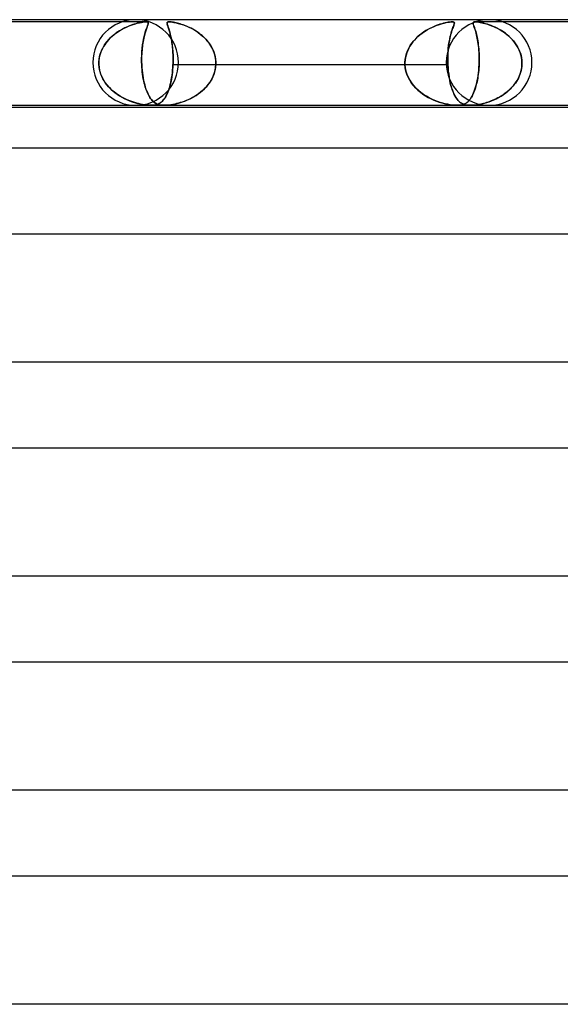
# Model space of a CAD drawing. Header units: millimetres. Extents: x -273 to 273, y -2 to 200.
# Tile 48 of 61: x 94 to 119, y 154 to 200. Entities that reach past the tile are written whole.
import ezdxf

# ---------------------------------------------------------------- set-up
doc = ezdxf.new("R2010")
doc.units = ezdxf.units.MM
doc.layers.add('HIDDEN', color=7, linetype='Continuous')
doc.layers.add('THICK', color=7, linetype='Continuous')

msp = doc.modelspace()

# ---------------------------------------------------------------- linework, layer by layer
at = {"layer": 'HIDDEN'}
for p, q in [((99.485, 199.9), (86.277, 199.9)), ((98.429, 199.586), (98.565, 199.653)), ((98.565, 199.652), (98.487, 199.615)), ((98.565, 199.653), (98.699, 199.71)), ((98.641, 199.686), (98.565, 199.652)), ((98.717, 199.717), (98.641, 199.686)), ((98.699, 199.71), (98.828, 199.758)), ((98.79, 199.745), (98.717, 199.717)), ((98.862, 199.77), (98.79, 199.745)), ((98.828, 199.758), (98.95, 199.798)), ((98.933, 199.792), (98.862, 199.77)), ((99, 199.813), (98.933, 199.792)), ((98.95, 199.798), (99.066, 199.831)), ((99.066, 199.83), (99, 199.813)), ((99.066, 199.831), (99.173, 199.856)), ((99.128, 199.846), (99.066, 199.83)), ((99.187, 199.859), (99.128, 199.846)), ((99.173, 199.856), (99.265, 199.875)), ((99.244, 199.871), (99.187, 199.859)), ((99.3, 199.881), (99.244, 199.871)), ((99.265, 199.875), (99.34, 199.887)), ((99.353, 199.889), (99.3, 199.881)), ((99.34, 199.887), (99.4, 199.895)), ((99.402, 199.895), (99.353, 199.889)), ((99.4, 199.895), (99.447, 199.899)), ((99.446, 199.899), (99.402, 199.895)), ((99.484, 199.9), (99.446, 199.899)), ((99.447, 199.899), (99.486, 199.9)), ((99.517, 199.899), (99.484, 199.9)), ((99.486, 199.9), (99.518, 199.899)), ((99.504, 199.586), (99.529, 199.653)), ((99.529, 199.652), (99.515, 199.615)), ((99.543, 199.895), (99.517, 199.899)), ((99.518, 199.899), (99.543, 199.895)), ((99.529, 199.653), (99.55, 199.71)), ((99.541, 199.686), (99.529, 199.652)), ((99.553, 199.717), (99.541, 199.686)), ((99.543, 199.895), (99.561, 199.889)), ((99.565, 199.887), (99.543, 199.895)), ((99.55, 199.71), (99.568, 199.758)), ((99.563, 199.745), (99.553, 199.717)), ((99.561, 199.889), (99.575, 199.881)), ((99.572, 199.77), (99.563, 199.745)), ((99.58, 199.875), (99.565, 199.887)), ((99.568, 199.758), (99.581, 199.798)), ((99.58, 199.792), (99.572, 199.77)), ((99.575, 199.881), (99.583, 199.871)), ((99.589, 199.856), (99.58, 199.875)), ((99.585, 199.813), (99.58, 199.792)), ((99.581, 199.798), (99.588, 199.831)), ((99.583, 199.871), (99.588, 199.859)), ((99.588, 199.83), (99.585, 199.813)), ((99.588, 199.859), (99.589, 199.846)), ((99.588, 199.831), (99.589, 199.856)), ((99.589, 199.846), (99.588, 199.83)), ((100.461, 199.839), (100.462, 199.854)), ((100.463, 199.822), (100.461, 199.839)), ((100.47, 199.875), (100.462, 199.855)), ((100.462, 199.854), (100.466, 199.868)), ((100.462, 199.855), (100.462, 199.829)), ((100.462, 199.829), (100.468, 199.796)), ((100.466, 199.804), (100.463, 199.822)), ((100.466, 199.868), (100.474, 199.879)), ((100.472, 199.783), (100.466, 199.804)), ((100.468, 199.796), (100.48, 199.756)), ((100.486, 199.887), (100.47, 199.875)), ((100.479, 199.76), (100.472, 199.783)), ((100.474, 199.879), (100.488, 199.888)), ((100.488, 199.734), (100.479, 199.76)), ((100.48, 199.756), (100.497, 199.708)), ((100.508, 199.895), (100.486, 199.887)), ((100.488, 199.888), (100.507, 199.895)), ((100.498, 199.705), (100.488, 199.734)), ((100.497, 199.708), (100.517, 199.65)), ((100.509, 199.673), (100.498, 199.705)), ((100.507, 199.895), (100.533, 199.899)), ((100.535, 199.899), (100.508, 199.895)), ((100.521, 199.638), (100.509, 199.673)), ((100.517, 199.65), (100.54, 199.583)), ((100.533, 199.899), (100.566, 199.9)), ((100.568, 199.9), (100.535, 199.899)), ((100.566, 199.9), (100.605, 199.899)), ((100.608, 199.899), (100.568, 199.9)), ((100.605, 199.899), (100.652, 199.895)), ((100.655, 199.895), (100.608, 199.899)), ((100.652, 199.895), (100.712, 199.887)), ((100.707, 199.888), (100.655, 199.895)), ((100.763, 199.879), (100.707, 199.888)), ((100.712, 199.887), (100.788, 199.875)), ((100.823, 199.868), (100.763, 199.879)), ((100.788, 199.875), (100.882, 199.855)), ((100.886, 199.854), (100.823, 199.868)), ((100.882, 199.855), (100.989, 199.829)), ((100.95, 199.839), (100.886, 199.854)), ((101.015, 199.822), (100.95, 199.839)), ((100.989, 199.829), (101.104, 199.796)), ((101.079, 199.804), (101.015, 199.822)), ((101.146, 199.783), (101.079, 199.804)), ((101.104, 199.796), (101.225, 199.756)), ((101.215, 199.76), (101.146, 199.783)), ((101.286, 199.734), (101.215, 199.76)), ((101.225, 199.756), (101.352, 199.708)), ((101.359, 199.705), (101.286, 199.734)), ((101.352, 199.708), (101.485, 199.65)), ((101.434, 199.673), (101.359, 199.705)), ((101.511, 199.638), (101.434, 199.673)), ((101.485, 199.65), (101.621, 199.583)), ((112.834, 199.643), (112.738, 199.596)), ((112.822, 199.637), (112.93, 199.686)), ((112.93, 199.685), (112.834, 199.643)), ((112.93, 199.686), (113.034, 199.728)), ((113.024, 199.724), (112.93, 199.685)), ((113.116, 199.757), (113.024, 199.724)), ((113.034, 199.728), (113.135, 199.764)), ((113.205, 199.787), (113.116, 199.757)), ((113.135, 199.764), (113.23, 199.795)), ((113.29, 199.813), (113.205, 199.787)), ((113.23, 199.795), (113.32, 199.821)), ((113.371, 199.835), (113.29, 199.813)), ((113.32, 199.821), (113.408, 199.844)), ((113.448, 199.853), (113.371, 199.835)), ((113.408, 199.844), (113.495, 199.863)), ((113.523, 199.869), (113.448, 199.853)), ((113.495, 199.863), (113.578, 199.879)), ((113.595, 199.882), (113.523, 199.869)), ((113.578, 199.879), (113.653, 199.891)), ((113.662, 199.892), (113.595, 199.882)), ((113.653, 199.891), (113.719, 199.898)), ((113.723, 199.898), (113.662, 199.892)), ((113.719, 199.898), (113.774, 199.9)), ((113.775, 199.9), (113.723, 199.898)), ((113.774, 199.9), (113.815, 199.898)), ((113.817, 199.898), (113.775, 199.9)), ((113.815, 199.643), (113.798, 199.596)), ((113.813, 199.637), (113.831, 199.686)), ((113.815, 199.898), (113.844, 199.892)), ((113.831, 199.685), (113.815, 199.643)), ((113.847, 199.891), (113.817, 199.898)), ((113.831, 199.686), (113.847, 199.728)), ((113.845, 199.723), (113.831, 199.685)), ((113.844, 199.892), (113.863, 199.882)), ((113.858, 199.757), (113.845, 199.723)), ((113.866, 199.879), (113.847, 199.891)), ((113.847, 199.728), (113.86, 199.764)), ((113.868, 199.787), (113.858, 199.757)), ((113.86, 199.764), (113.87, 199.795)), ((113.863, 199.882), (113.874, 199.869)), ((113.876, 199.863), (113.866, 199.879)), ((113.875, 199.813), (113.868, 199.787)), ((113.87, 199.795), (113.876, 199.821)), ((113.874, 199.869), (113.879, 199.853)), ((113.878, 199.835), (113.875, 199.813)), ((113.879, 199.844), (113.876, 199.863)), ((113.876, 199.821), (113.879, 199.844)), ((113.879, 199.853), (113.878, 199.835)), ((114.752, 199.859), (114.75, 199.844)), ((114.75, 199.844), (114.752, 199.825)), ((114.751, 199.854), (114.757, 199.87)), ((114.751, 199.835), (114.751, 199.854)), ((114.754, 199.813), (114.751, 199.835)), ((114.759, 199.873), (114.752, 199.859)), ((114.752, 199.825), (114.756, 199.803)), ((114.76, 199.788), (114.754, 199.813)), ((114.756, 199.803), (114.763, 199.778)), ((114.757, 199.87), (114.769, 199.883)), ((114.771, 199.884), (114.759, 199.873)), ((114.769, 199.759), (114.76, 199.788)), ((114.763, 199.778), (114.772, 199.75)), ((114.769, 199.883), (114.79, 199.893)), ((114.78, 199.726), (114.769, 199.759)), ((114.789, 199.893), (114.771, 199.884)), ((114.772, 199.75), (114.783, 199.718)), ((114.793, 199.689), (114.78, 199.726)), ((114.783, 199.718), (114.796, 199.682)), ((114.816, 199.898), (114.789, 199.893)), ((114.79, 199.893), (114.819, 199.898)), ((114.808, 199.646), (114.793, 199.689)), ((114.796, 199.682), (114.81, 199.642)), ((114.825, 199.599), (114.808, 199.646)), ((114.81, 199.642), (114.824, 199.599)), ((114.853, 199.9), (114.816, 199.898)), ((114.819, 199.898), (114.86, 199.9)), ((114.902, 199.898), (114.853, 199.9)), ((128.064, 199.9), (114.856, 199.9)), ((114.86, 199.9), (114.907, 199.898)), ((114.96, 199.893), (114.902, 199.898)), ((114.907, 199.898), (114.961, 199.893)), ((115.027, 199.883), (114.96, 199.893)), ((114.961, 199.893), (115.021, 199.884)), ((115.021, 199.884), (115.086, 199.873)), ((115.099, 199.87), (115.027, 199.883)), ((115.086, 199.873), (115.153, 199.859)), ((115.177, 199.854), (115.099, 199.87)), ((115.153, 199.859), (115.222, 199.844)), ((115.257, 199.835), (115.177, 199.854)), ((115.222, 199.844), (115.294, 199.825)), ((115.338, 199.813), (115.257, 199.835)), ((115.294, 199.825), (115.371, 199.803)), ((115.42, 199.788), (115.338, 199.813)), ((115.371, 199.803), (115.45, 199.778)), ((115.506, 199.759), (115.42, 199.788)), ((115.45, 199.778), (115.533, 199.75)), ((115.595, 199.726), (115.506, 199.759)), ((115.533, 199.75), (115.617, 199.718)), ((115.688, 199.689), (115.595, 199.726)), ((115.617, 199.718), (115.703, 199.682)), ((115.783, 199.646), (115.688, 199.689)), ((115.703, 199.682), (115.791, 199.642)), ((115.88, 199.599), (115.783, 199.646)), ((115.791, 199.642), (115.88, 199.599)), ((97.763, 199.093), (97.887, 199.214)), ((97.87, 199.199), (97.8, 199.131)), ((97.944, 199.263), (97.87, 199.199)), ((97.887, 199.214), (98.018, 199.324)), ((98.019, 199.324), (97.944, 199.263)), ((98.018, 199.324), (98.153, 199.422)), ((98.095, 199.382), (98.019, 199.324)), ((98.173, 199.435), (98.095, 199.382)), ((98.153, 199.422), (98.29, 199.509)), ((98.251, 199.485), (98.173, 199.435)), ((98.33, 199.532), (98.251, 199.485)), ((98.29, 199.509), (98.429, 199.586)), ((98.408, 199.575), (98.33, 199.532)), ((98.487, 199.615), (98.408, 199.575)), ((99.368, 199.093), (99.395, 199.214)), ((99.391, 199.199), (99.376, 199.131)), ((99.407, 199.263), (99.391, 199.199)), ((99.395, 199.214), (99.422, 199.324)), ((99.423, 199.324), (99.407, 199.263)), ((99.422, 199.324), (99.45, 199.422)), ((99.439, 199.382), (99.423, 199.324)), ((99.454, 199.435), (99.439, 199.382)), ((99.45, 199.422), (99.478, 199.509)), ((99.47, 199.485), (99.454, 199.435)), ((99.486, 199.532), (99.47, 199.485)), ((99.478, 199.509), (99.504, 199.586)), ((99.501, 199.575), (99.486, 199.532)), ((99.515, 199.615), (99.501, 199.575)), ((100.534, 199.6), (100.521, 199.638)), ((100.548, 199.559), (100.534, 199.6)), ((100.54, 199.583), (100.565, 199.505)), ((100.562, 199.515), (100.548, 199.559)), ((100.575, 199.468), (100.562, 199.515)), ((100.565, 199.505), (100.591, 199.416)), ((100.589, 199.419), (100.575, 199.468)), ((100.603, 199.367), (100.589, 199.419)), ((100.591, 199.416), (100.617, 199.315)), ((100.617, 199.313), (100.603, 199.367)), ((100.617, 199.315), (100.642, 199.204)), ((100.631, 199.255), (100.617, 199.313)), ((100.644, 199.195), (100.631, 199.255)), ((100.642, 199.204), (100.666, 199.083)), ((100.657, 199.132), (100.644, 199.195)), ((101.588, 199.6), (101.511, 199.638)), ((101.665, 199.559), (101.588, 199.6)), ((101.621, 199.583), (101.758, 199.505)), ((101.741, 199.515), (101.665, 199.559)), ((101.817, 199.468), (101.741, 199.515)), ((101.758, 199.505), (101.895, 199.416)), ((101.89, 199.419), (101.817, 199.468)), ((101.963, 199.367), (101.89, 199.419)), ((101.895, 199.416), (102.03, 199.315)), ((102.033, 199.313), (101.963, 199.367)), ((102.03, 199.315), (102.159, 199.204)), ((102.102, 199.255), (102.033, 199.313)), ((102.168, 199.195), (102.102, 199.255)), ((102.159, 199.204), (102.279, 199.083)), ((102.232, 199.132), (102.168, 199.195)), ((112.073, 199.113), (112.171, 199.208)), ((112.179, 199.216), (112.095, 199.135)), ((112.171, 199.208), (112.273, 199.296)), ((112.267, 199.291), (112.179, 199.216)), ((112.358, 199.362), (112.267, 199.291)), ((112.273, 199.296), (112.38, 199.378)), ((112.451, 199.427), (112.358, 199.362)), ((112.38, 199.378), (112.49, 199.453)), ((112.546, 199.488), (112.451, 199.427)), ((112.49, 199.453), (112.602, 199.522)), ((112.641, 199.544), (112.546, 199.488)), ((112.602, 199.522), (112.713, 199.583)), ((112.738, 199.596), (112.641, 199.544)), ((112.713, 199.583), (112.822, 199.637)), ((113.663, 199.113), (113.684, 199.208)), ((113.686, 199.216), (113.668, 199.135)), ((113.684, 199.208), (113.705, 199.296)), ((113.704, 199.291), (113.686, 199.216)), ((113.723, 199.362), (113.704, 199.291)), ((113.705, 199.296), (113.728, 199.378)), ((113.742, 199.427), (113.723, 199.362)), ((113.728, 199.378), (113.75, 199.453)), ((113.761, 199.488), (113.742, 199.427)), ((113.75, 199.453), (113.772, 199.522)), ((113.78, 199.544), (113.761, 199.488)), ((113.772, 199.522), (113.793, 199.583)), ((113.798, 199.596), (113.78, 199.544)), ((113.793, 199.583), (113.813, 199.637)), ((114.824, 199.599), (114.84, 199.551)), ((114.842, 199.547), (114.825, 199.599)), ((114.84, 199.551), (114.857, 199.498)), ((114.859, 199.49), (114.842, 199.547)), ((114.857, 199.498), (114.873, 199.442)), ((114.877, 199.429), (114.859, 199.49)), ((114.873, 199.442), (114.89, 199.38)), ((114.895, 199.363), (114.877, 199.429)), ((114.89, 199.38), (114.907, 199.314)), ((114.912, 199.293), (114.895, 199.363)), ((114.907, 199.314), (114.924, 199.244)), ((114.929, 199.219), (114.912, 199.293)), ((114.924, 199.244), (114.94, 199.169)), ((114.946, 199.14), (114.929, 199.219)), ((115.977, 199.547), (115.88, 199.599)), ((115.88, 199.599), (115.969, 199.551)), ((115.969, 199.551), (116.059, 199.498)), ((116.073, 199.49), (115.977, 199.547)), ((116.059, 199.498), (116.147, 199.442)), ((116.167, 199.429), (116.073, 199.49)), ((116.147, 199.442), (116.235, 199.38)), ((116.258, 199.363), (116.167, 199.429)), ((116.235, 199.38), (116.321, 199.314)), ((116.347, 199.293), (116.258, 199.363)), ((116.321, 199.314), (116.405, 199.244)), ((116.433, 199.219), (116.347, 199.293)), ((116.405, 199.244), (116.486, 199.169)), ((116.515, 199.14), (116.433, 199.219)), ((97.5, 198.746), (97.453, 198.66)), ((97.459, 198.672), (97.548, 198.822)), ((97.552, 198.829), (97.5, 198.746)), ((97.548, 198.822), (97.65, 198.963)), ((97.609, 198.909), (97.552, 198.829)), ((97.669, 198.986), (97.609, 198.909)), ((97.65, 198.963), (97.763, 199.093)), ((97.733, 199.06), (97.669, 198.986)), ((97.8, 199.131), (97.733, 199.06)), ((99.313, 198.746), (99.303, 198.66)), ((99.304, 198.672), (99.322, 198.822)), ((99.323, 198.829), (99.313, 198.746)), ((99.322, 198.822), (99.344, 198.963)), ((99.335, 198.909), (99.323, 198.829)), ((99.348, 198.987), (99.335, 198.909)), ((99.344, 198.963), (99.368, 199.093)), ((99.362, 199.06), (99.348, 198.987)), ((99.376, 199.131), (99.362, 199.06)), ((100.669, 199.067), (100.657, 199.132)), ((100.666, 199.083), (100.688, 198.952)), ((100.681, 198.998), (100.669, 199.067)), ((100.692, 198.928), (100.681, 198.998)), ((100.688, 198.952), (100.707, 198.811)), ((100.702, 198.854), (100.692, 198.928)), ((100.711, 198.778), (100.702, 198.854)), ((100.707, 198.811), (100.723, 198.662)), ((100.72, 198.699), (100.711, 198.778)), ((102.294, 199.067), (102.232, 199.132)), ((102.279, 199.083), (102.389, 198.952)), ((102.352, 198.998), (102.294, 199.067)), ((102.408, 198.927), (102.352, 198.998)), ((102.389, 198.952), (102.487, 198.811)), ((102.46, 198.854), (102.408, 198.927)), ((102.508, 198.778), (102.46, 198.854)), ((102.487, 198.811), (102.572, 198.662)), ((102.553, 198.699), (102.508, 198.778)), ((111.805, 198.77), (111.748, 198.668)), ((111.75, 198.672), (111.819, 198.791)), ((111.869, 198.867), (111.805, 198.77)), ((111.819, 198.791), (111.896, 198.905)), ((111.939, 198.961), (111.869, 198.867)), ((111.896, 198.905), (111.981, 199.012)), ((112.014, 199.05), (111.939, 198.961)), ((111.981, 199.012), (112.073, 199.113)), ((112.095, 199.135), (112.014, 199.05)), ((113.595, 198.672), (113.609, 198.791)), ((113.606, 198.77), (113.595, 198.668)), ((113.62, 198.867), (113.606, 198.77)), ((113.609, 198.791), (113.625, 198.905)), ((113.634, 198.961), (113.62, 198.867)), ((113.625, 198.905), (113.643, 199.012)), ((113.651, 199.05), (113.634, 198.961)), ((113.643, 199.012), (113.663, 199.113)), ((113.668, 199.135), (113.651, 199.05)), ((114.94, 199.169), (114.956, 199.089)), ((114.962, 199.057), (114.946, 199.14)), ((114.956, 199.089), (114.97, 199.006)), ((114.976, 198.969), (114.962, 199.057)), ((114.97, 199.006), (114.984, 198.919)), ((114.99, 198.876), (114.976, 198.969)), ((114.984, 198.919), (114.996, 198.829)), ((115.002, 198.779), (114.99, 198.876)), ((114.996, 198.829), (115.007, 198.734)), ((115.013, 198.678), (115.002, 198.779)), ((115.007, 198.734), (115.016, 198.636)), ((116.486, 199.169), (116.563, 199.089)), ((116.593, 199.057), (116.515, 199.14)), ((116.563, 199.089), (116.636, 199.006)), ((116.667, 198.969), (116.593, 199.057)), ((116.636, 199.006), (116.704, 198.919)), ((116.735, 198.876), (116.667, 198.969)), ((116.704, 198.919), (116.767, 198.829)), ((116.798, 198.779), (116.735, 198.876)), ((116.767, 198.829), (116.825, 198.734)), ((116.855, 198.678), (116.798, 198.779)), ((116.825, 198.734), (116.876, 198.636)), ((97.295, 198.176), (97.331, 198.348)), ((97.317, 198.293), (97.298, 198.197)), ((97.343, 198.388), (97.317, 198.293)), ((97.331, 198.348), (97.386, 198.514)), ((97.374, 198.48), (97.343, 198.388)), ((97.41, 198.571), (97.374, 198.48)), ((97.386, 198.514), (97.459, 198.672)), ((97.453, 198.66), (97.41, 198.571)), ((99.276, 198.176), (99.28, 198.348)), ((99.278, 198.293), (99.276, 198.197)), ((99.282, 198.388), (99.278, 198.293)), ((99.28, 198.348), (99.29, 198.514)), ((99.288, 198.48), (99.282, 198.388)), ((99.295, 198.571), (99.288, 198.48)), ((99.29, 198.514), (99.304, 198.672)), ((99.303, 198.66), (99.295, 198.571)), ((100.727, 198.618), (100.72, 198.699)), ((100.723, 198.662), (100.735, 198.505)), ((100.733, 198.534), (100.727, 198.618)), ((100.739, 198.449), (100.733, 198.534)), ((100.735, 198.505), (100.743, 198.341)), ((100.742, 198.361), (100.739, 198.449)), ((100.745, 198.273), (100.742, 198.361)), ((100.743, 198.341), (100.746, 198.172)), ((100.746, 198.183), (100.745, 198.273)), ((102.594, 198.618), (102.553, 198.699)), ((102.572, 198.662), (102.642, 198.505)), ((102.63, 198.534), (102.594, 198.618)), ((102.662, 198.449), (102.63, 198.534)), ((102.642, 198.505), (102.694, 198.341)), ((102.689, 198.361), (102.662, 198.449)), ((102.71, 198.273), (102.689, 198.361)), ((102.694, 198.341), (102.728, 198.172)), ((102.726, 198.183), (102.71, 198.273)), ((111.582, 198.141), (111.606, 198.279)), ((111.621, 198.343), (111.596, 198.23)), ((111.606, 198.279), (111.642, 198.415)), ((111.655, 198.454), (111.621, 198.343)), ((111.642, 198.415), (111.691, 198.546)), ((111.698, 198.563), (111.655, 198.454)), ((111.691, 198.546), (111.75, 198.672)), ((111.748, 198.668), (111.698, 198.563)), ((113.567, 198.141), (113.569, 198.279)), ((113.571, 198.343), (113.568, 198.23)), ((113.569, 198.279), (113.575, 198.415)), ((113.577, 198.454), (113.571, 198.343)), ((113.575, 198.415), (113.584, 198.546)), ((113.585, 198.562), (113.577, 198.454)), ((113.584, 198.546), (113.595, 198.672)), ((113.595, 198.668), (113.585, 198.562)), ((115.022, 198.573), (115.013, 198.678)), ((115.016, 198.636), (115.024, 198.535)), ((115.029, 198.463), (115.022, 198.573)), ((115.024, 198.535), (115.031, 198.432)), ((115.034, 198.351), (115.029, 198.463)), ((115.031, 198.432), (115.035, 198.326)), ((115.037, 198.236), (115.034, 198.351)), ((115.035, 198.326), (115.037, 198.219)), ((116.905, 198.573), (116.855, 198.678)), ((116.876, 198.636), (116.921, 198.535)), ((116.948, 198.463), (116.905, 198.573)), ((116.921, 198.535), (116.959, 198.432)), ((116.982, 198.351), (116.948, 198.463)), ((116.959, 198.432), (116.989, 198.326)), ((117.008, 198.236), (116.982, 198.351)), ((116.989, 198.326), (117.012, 198.219)), ((97.279, 197.967), (97.28, 197.983)), ((97.28, 197.983), (97.279, 197.967)), ((97.279, 197.95), (97.279, 197.967)), ((97.279, 197.967), (97.279, 197.95)), ((97.28, 197.933), (97.279, 197.95)), ((97.279, 197.95), (97.28, 197.933)), ((97.28, 198), (97.295, 198.176)), ((97.286, 198.099), (97.28, 198)), ((97.28, 197.983), (97.28, 198)), ((97.28, 198), (97.28, 197.983)), ((97.28, 197.917), (97.28, 197.933)), ((97.28, 197.933), (97.28, 197.917)), ((97.281, 197.9), (97.28, 197.917)), ((97.28, 197.917), (97.281, 197.9)), ((97.29, 197.786), (97.281, 197.9)), ((97.281, 197.9), (97.292, 197.771)), ((97.298, 198.197), (97.286, 198.099)), ((99.276, 198.197), (99.276, 198.099)), ((99.277, 198), (99.276, 198.176)), ((99.276, 198.099), (99.277, 198)), ((99.277, 198), (99.278, 197.983)), ((99.278, 197.983), (99.277, 198)), ((99.278, 197.983), (99.278, 197.967)), ((99.278, 197.967), (99.278, 197.983)), ((99.278, 197.967), (99.279, 197.95)), ((99.279, 197.95), (99.278, 197.967)), ((99.279, 197.95), (99.279, 197.933)), ((99.279, 197.933), (99.279, 197.95)), ((99.279, 197.933), (99.28, 197.917)), ((99.28, 197.917), (99.279, 197.933)), ((99.28, 197.917), (99.281, 197.9)), ((99.281, 197.9), (99.28, 197.917)), ((99.281, 197.9), (99.288, 197.771)), ((99.287, 197.786), (99.281, 197.9)), ((100.734, 197.774), (100.741, 197.9)), ((100.741, 197.9), (100.735, 197.784)), ((100.742, 197.917), (100.741, 197.9)), ((100.741, 197.9), (100.742, 197.917)), ((100.741, 197.9), (111.572, 197.9)), ((100.743, 197.95), (100.742, 197.933)), ((100.742, 197.933), (100.743, 197.95)), ((100.742, 197.933), (100.742, 197.917)), ((100.742, 197.917), (100.742, 197.933)), ((100.744, 197.967), (100.743, 197.95)), ((100.743, 197.95), (100.744, 197.967)), ((100.745, 198), (100.744, 197.983)), ((100.744, 197.983), (100.745, 198)), ((100.744, 197.983), (100.744, 197.967)), ((100.744, 197.967), (100.744, 197.983)), ((100.746, 198.172), (100.745, 198)), ((100.745, 198), (100.746, 198.092)), ((100.746, 198.092), (100.746, 198.183)), ((102.737, 198.092), (102.726, 198.183)), ((102.728, 198.172), (102.742, 198)), ((102.73, 197.774), (102.741, 197.9)), ((102.741, 197.9), (102.731, 197.784)), ((102.742, 198), (102.737, 198.092)), ((102.741, 197.9), (102.742, 197.917)), ((102.742, 197.917), (102.741, 197.9)), ((102.741, 197.9), (113.572, 197.9)), ((102.742, 197.983), (102.742, 198)), ((102.742, 198), (102.742, 197.983)), ((102.742, 197.967), (102.742, 197.983)), ((102.742, 197.983), (102.742, 197.967)), ((102.742, 197.95), (102.742, 197.967)), ((102.742, 197.967), (102.742, 197.95)), ((102.742, 197.933), (102.742, 197.95)), ((102.742, 197.95), (102.742, 197.933)), ((102.742, 197.917), (102.742, 197.933)), ((102.742, 197.933), (102.742, 197.917)), ((111.571, 198), (111.582, 198.141)), ((111.579, 198.116), (111.571, 198)), ((111.571, 197.983), (111.571, 198)), ((111.571, 198), (111.571, 197.983)), ((111.571, 197.967), (111.571, 197.983)), ((111.571, 197.983), (111.571, 197.967)), ((111.571, 197.95), (111.571, 197.967)), ((111.571, 197.967), (111.571, 197.95)), ((111.571, 197.933), (111.571, 197.95)), ((111.571, 197.95), (111.571, 197.933)), ((111.572, 197.917), (111.571, 197.933)), ((111.571, 197.933), (111.572, 197.917)), ((111.572, 197.9), (111.572, 197.917)), ((111.572, 197.917), (111.572, 197.9)), ((111.587, 197.747), (111.572, 197.9)), ((111.572, 197.9), (111.587, 197.747)), ((111.596, 198.23), (111.579, 198.116)), ((113.568, 198.23), (113.567, 198.116)), ((113.569, 198), (113.567, 198.141)), ((113.567, 198.116), (113.569, 198)), ((113.569, 198), (113.569, 197.983)), ((113.569, 197.983), (113.569, 198)), ((113.569, 197.983), (113.57, 197.967)), ((113.57, 197.967), (113.569, 197.983)), ((113.57, 197.967), (113.57, 197.95)), ((113.57, 197.95), (113.57, 197.967)), ((113.57, 197.95), (113.571, 197.933)), ((113.571, 197.933), (113.57, 197.95)), ((113.571, 197.933), (113.571, 197.917)), ((113.571, 197.917), (113.571, 197.933)), ((113.571, 197.917), (113.572, 197.9)), ((113.572, 197.9), (113.571, 197.917)), ((113.572, 197.9), (113.581, 197.747)), ((113.581, 197.747), (113.572, 197.9)), ((115.028, 197.807), (115.021, 197.715)), ((115.025, 197.771), (115.032, 197.9)), ((115.032, 197.9), (115.028, 197.807)), ((115.033, 197.917), (115.032, 197.9)), ((115.032, 197.9), (115.033, 197.917)), ((115.034, 197.933), (115.033, 197.917)), ((115.033, 197.917), (115.034, 197.933)), ((115.035, 197.967), (115.034, 197.95)), ((115.034, 197.95), (115.035, 197.967)), ((115.034, 197.95), (115.034, 197.933)), ((115.034, 197.933), (115.034, 197.95)), ((115.036, 198), (115.035, 197.983)), ((115.035, 197.983), (115.036, 198)), ((115.035, 197.983), (115.035, 197.967)), ((115.035, 197.967), (115.035, 197.983)), ((115.036, 198), (115.038, 198.119)), ((115.038, 198.11), (115.036, 198)), ((115.038, 198.119), (115.037, 198.236)), ((115.037, 198.219), (115.038, 198.11)), ((117.026, 198.119), (117.008, 198.236)), ((117.012, 198.219), (117.026, 198.11)), ((117.025, 197.807), (117.013, 197.715)), ((117.021, 197.771), (117.032, 197.9)), ((117.032, 197.9), (117.025, 197.807)), ((117.033, 198), (117.026, 198.119)), ((117.026, 198.11), (117.033, 198)), ((117.032, 197.9), (117.033, 197.917)), ((117.033, 197.917), (117.032, 197.9)), ((117.034, 197.983), (117.033, 198)), ((117.033, 198), (117.034, 197.983)), ((117.033, 197.933), (117.034, 197.95)), ((117.034, 197.95), (117.033, 197.933)), ((117.033, 197.917), (117.033, 197.933)), ((117.033, 197.933), (117.033, 197.917)), ((117.034, 197.967), (117.034, 197.983)), ((117.034, 197.983), (117.034, 197.967)), ((117.034, 197.95), (117.034, 197.967)), ((117.034, 197.967), (117.034, 197.95)), ((97.309, 197.672), (97.29, 197.786)), ((97.292, 197.771), (97.315, 197.643)), ((97.336, 197.559), (97.309, 197.672)), ((97.315, 197.643), (97.349, 197.517)), ((97.372, 197.449), (97.336, 197.559)), ((97.349, 197.517), (97.393, 197.394)), ((97.416, 197.342), (97.372, 197.449)), ((97.393, 197.394), (97.447, 197.276)), ((97.467, 197.239), (97.416, 197.342)), ((99.296, 197.672), (99.287, 197.786)), ((99.288, 197.771), (99.298, 197.643)), ((99.307, 197.559), (99.296, 197.672)), ((99.298, 197.643), (99.312, 197.517)), ((99.321, 197.449), (99.307, 197.559)), ((99.312, 197.517), (99.328, 197.394)), ((99.337, 197.342), (99.321, 197.449)), ((99.328, 197.394), (99.348, 197.276)), ((99.354, 197.239), (99.337, 197.342)), ((100.679, 197.29), (100.697, 197.406)), ((100.702, 197.442), (100.686, 197.334)), ((100.697, 197.406), (100.712, 197.526)), ((100.715, 197.554), (100.702, 197.442)), ((100.712, 197.526), (100.725, 197.649)), ((100.726, 197.668), (100.715, 197.554)), ((100.725, 197.649), (100.734, 197.774)), ((100.735, 197.784), (100.726, 197.668)), ((102.584, 197.29), (102.635, 197.406)), ((102.649, 197.442), (102.605, 197.334)), ((102.635, 197.406), (102.677, 197.526)), ((102.685, 197.554), (102.649, 197.442)), ((102.677, 197.526), (102.709, 197.649)), ((102.713, 197.668), (102.685, 197.554)), ((102.709, 197.649), (102.73, 197.774)), ((102.731, 197.784), (102.713, 197.668)), ((111.617, 197.597), (111.587, 197.747)), ((111.587, 197.747), (111.617, 197.598)), ((111.617, 197.598), (111.662, 197.452)), ((111.663, 197.451), (111.617, 197.597)), ((111.662, 197.452), (111.722, 197.311)), ((111.723, 197.309), (111.663, 197.451)), ((113.581, 197.747), (113.594, 197.598)), ((113.594, 197.597), (113.581, 197.747)), ((113.594, 197.598), (113.612, 197.452)), ((113.612, 197.451), (113.594, 197.597)), ((113.612, 197.452), (113.633, 197.311)), ((113.633, 197.309), (113.612, 197.451)), ((114.968, 197.273), (114.986, 197.393)), ((114.981, 197.359), (114.968, 197.275)), ((114.993, 197.445), (114.981, 197.359)), ((114.986, 197.393), (115.002, 197.517)), ((115.004, 197.533), (114.993, 197.445)), ((115.002, 197.517), (115.015, 197.643)), ((115.013, 197.624), (115.004, 197.533)), ((115.021, 197.715), (115.013, 197.624)), ((115.015, 197.643), (115.025, 197.771)), ((116.867, 197.273), (116.921, 197.393)), ((116.907, 197.359), (116.868, 197.275)), ((116.941, 197.445), (116.907, 197.359)), ((116.921, 197.393), (116.965, 197.517)), ((116.97, 197.533), (116.941, 197.445)), ((116.965, 197.517), (116.999, 197.643)), ((116.994, 197.624), (116.97, 197.533)), ((117.013, 197.715), (116.994, 197.624)), ((116.999, 197.643), (117.021, 197.771)), ((97.447, 197.276), (97.51, 197.163)), ((97.525, 197.139), (97.467, 197.239)), ((97.51, 197.163), (97.581, 197.054)), ((97.59, 197.042), (97.525, 197.139)), ((97.581, 197.054), (97.66, 196.95)), ((97.66, 196.95), (97.59, 197.042)), ((97.736, 196.862), (97.66, 196.95)), ((97.66, 196.95), (97.745, 196.852)), ((99.348, 197.276), (99.369, 197.163)), ((99.374, 197.139), (99.354, 197.239)), ((99.369, 197.163), (99.394, 197.054)), ((99.396, 197.042), (99.374, 197.139)), ((99.394, 197.054), (99.42, 196.95)), ((99.42, 196.95), (99.396, 197.042)), ((99.42, 196.95), (99.448, 196.852)), ((99.445, 196.862), (99.42, 196.95)), ((100.606, 196.938), (100.581, 196.85)), ((100.587, 196.87), (100.613, 196.967)), ((100.628, 197.031), (100.606, 196.938)), ((100.613, 196.967), (100.637, 197.07)), ((100.65, 197.128), (100.628, 197.031)), ((100.637, 197.07), (100.66, 197.178)), ((100.669, 197.229), (100.65, 197.128)), ((100.66, 197.178), (100.679, 197.29)), ((100.686, 197.334), (100.669, 197.229)), ((102.359, 196.938), (102.283, 196.85)), ((102.301, 196.87), (102.382, 196.967)), ((102.43, 197.031), (102.359, 196.938)), ((102.382, 196.967), (102.457, 197.07)), ((102.495, 197.128), (102.43, 197.031)), ((102.457, 197.07), (102.525, 197.178)), ((102.553, 197.229), (102.495, 197.128)), ((102.525, 197.178), (102.584, 197.29)), ((102.605, 197.334), (102.553, 197.229)), ((111.722, 197.311), (111.793, 197.177)), ((111.796, 197.171), (111.723, 197.309)), ((111.793, 197.177), (111.875, 197.05)), ((111.881, 197.041), (111.796, 197.171)), ((111.875, 197.05), (111.967, 196.931)), ((111.977, 196.918), (111.881, 197.041)), ((111.967, 196.931), (112.067, 196.819)), ((112.083, 196.803), (111.977, 196.918)), ((113.633, 197.311), (113.658, 197.177)), ((113.659, 197.172), (113.633, 197.309)), ((113.658, 197.177), (113.685, 197.05)), ((113.687, 197.042), (113.659, 197.172)), ((113.685, 197.05), (113.716, 196.931)), ((113.72, 196.919), (113.687, 197.042)), ((113.716, 196.931), (113.749, 196.819)), ((113.755, 196.803), (113.72, 196.919)), ((114.885, 196.894), (114.865, 196.826)), ((114.87, 196.842), (114.897, 196.942)), ((114.903, 196.965), (114.885, 196.894)), ((114.897, 196.942), (114.923, 197.048)), ((114.921, 197.039), (114.903, 196.965)), ((114.938, 197.115), (114.921, 197.039)), ((114.923, 197.048), (114.947, 197.158)), ((114.954, 197.194), (114.938, 197.115)), ((114.947, 197.158), (114.968, 197.273)), ((114.968, 197.275), (114.954, 197.194)), ((116.613, 196.894), (116.552, 196.826)), ((116.567, 196.842), (116.653, 196.942)), ((116.671, 196.965), (116.613, 196.894)), ((116.653, 196.942), (116.732, 197.048)), ((116.726, 197.039), (116.671, 196.965)), ((116.777, 197.115), (116.726, 197.039)), ((116.732, 197.048), (116.804, 197.158)), ((116.825, 197.194), (116.777, 197.115)), ((116.804, 197.158), (116.867, 197.273)), ((116.868, 197.275), (116.825, 197.194)), ((97.817, 196.778), (97.736, 196.862)), ((97.745, 196.852), (97.835, 196.76)), ((97.902, 196.698), (97.817, 196.778)), ((97.835, 196.76), (97.931, 196.673)), ((97.991, 196.623), (97.902, 196.698)), ((97.931, 196.673), (98.032, 196.591)), ((98.083, 196.552), (97.991, 196.623)), ((98.032, 196.591), (98.137, 196.515)), ((98.179, 196.486), (98.083, 196.552)), ((98.137, 196.515), (98.244, 196.444)), ((98.278, 196.424), (98.179, 196.486)), ((98.244, 196.444), (98.353, 196.38)), ((98.377, 196.367), (98.278, 196.424)), ((99.472, 196.778), (99.445, 196.862)), ((99.448, 196.852), (99.478, 196.76)), ((99.5, 196.698), (99.472, 196.778)), ((99.478, 196.76), (99.51, 196.673)), ((99.53, 196.623), (99.5, 196.698)), ((99.51, 196.673), (99.544, 196.591)), ((99.561, 196.552), (99.53, 196.623)), ((99.544, 196.591), (99.579, 196.515)), ((99.594, 196.486), (99.561, 196.552)), ((99.579, 196.515), (99.616, 196.444)), ((99.627, 196.424), (99.594, 196.486)), ((99.616, 196.444), (99.653, 196.38)), ((99.662, 196.367), (99.627, 196.424)), ((100.395, 196.395), (100.43, 196.46)), ((100.438, 196.475), (100.405, 196.414)), ((100.43, 196.46), (100.464, 196.531)), ((100.469, 196.541), (100.438, 196.475)), ((100.464, 196.531), (100.498, 196.608)), ((100.499, 196.611), (100.469, 196.541)), ((100.498, 196.608), (100.529, 196.69)), ((100.528, 196.686), (100.499, 196.611)), ((100.555, 196.766), (100.528, 196.686)), ((100.529, 196.69), (100.559, 196.777)), ((100.581, 196.85), (100.555, 196.766)), ((100.559, 196.777), (100.587, 196.87)), ((101.712, 196.395), (101.818, 196.46)), ((101.841, 196.475), (101.744, 196.414)), ((101.818, 196.46), (101.923, 196.531)), ((101.936, 196.541), (101.841, 196.475)), ((101.923, 196.531), (102.024, 196.608)), ((102.028, 196.611), (101.936, 196.541)), ((102.024, 196.608), (102.122, 196.69)), ((102.117, 196.686), (102.028, 196.611)), ((102.202, 196.766), (102.117, 196.686)), ((102.122, 196.69), (102.214, 196.777)), ((102.283, 196.85), (102.202, 196.766)), ((102.214, 196.777), (102.301, 196.87)), ((112.067, 196.819), (112.175, 196.714)), ((112.197, 196.695), (112.083, 196.803)), ((112.175, 196.714), (112.289, 196.617)), ((112.317, 196.595), (112.197, 196.695)), ((112.289, 196.617), (112.408, 196.528)), ((112.443, 196.504), (112.317, 196.595)), ((112.408, 196.528), (112.533, 196.446)), ((112.571, 196.422), (112.443, 196.504)), ((112.533, 196.446), (112.66, 196.371)), ((112.701, 196.349), (112.571, 196.422)), ((113.749, 196.819), (113.785, 196.714)), ((113.792, 196.695), (113.755, 196.803)), ((113.785, 196.714), (113.823, 196.617)), ((113.833, 196.595), (113.792, 196.695)), ((113.823, 196.617), (113.863, 196.528)), ((113.875, 196.505), (113.833, 196.595)), ((113.863, 196.528), (113.906, 196.446)), ((113.918, 196.423), (113.875, 196.505)), ((113.906, 196.446), (113.95, 196.371)), ((113.963, 196.35), (113.918, 196.423)), ((114.667, 196.366), (114.704, 196.43)), ((114.704, 196.429), (114.678, 196.384)), ((114.704, 196.43), (114.74, 196.5)), ((114.729, 196.477), (114.704, 196.429)), ((114.754, 196.529), (114.729, 196.477)), ((114.74, 196.5), (114.775, 196.576)), ((114.778, 196.583), (114.754, 196.529)), ((114.775, 196.576), (114.808, 196.658)), ((114.801, 196.639), (114.778, 196.583)), ((114.823, 196.699), (114.801, 196.639)), ((114.808, 196.658), (114.84, 196.747)), ((114.844, 196.761), (114.823, 196.699)), ((114.84, 196.747), (114.87, 196.842)), ((114.865, 196.826), (114.844, 196.761)), ((115.95, 196.366), (116.06, 196.43)), ((116.059, 196.429), (115.982, 196.384)), ((116.135, 196.477), (116.059, 196.429)), ((116.06, 196.43), (116.168, 196.5)), ((116.209, 196.529), (116.135, 196.477)), ((116.168, 196.5), (116.274, 196.576)), ((116.282, 196.583), (116.209, 196.529)), ((116.274, 196.576), (116.376, 196.658)), ((116.353, 196.639), (116.282, 196.583)), ((116.422, 196.699), (116.353, 196.639)), ((116.376, 196.658), (116.474, 196.747)), ((116.488, 196.761), (116.422, 196.699)), ((116.474, 196.747), (116.567, 196.842)), ((116.552, 196.826), (116.488, 196.761)), ((98.353, 196.38), (98.462, 196.322)), ((98.477, 196.315), (98.377, 196.367)), ((98.462, 196.322), (98.571, 196.271)), ((98.576, 196.268), (98.477, 196.315)), ((98.571, 196.271), (98.679, 196.224)), ((98.675, 196.226), (98.576, 196.268)), ((98.771, 196.188), (98.675, 196.226)), ((98.679, 196.224), (98.785, 196.183)), ((98.866, 196.155), (98.771, 196.188)), ((98.785, 196.183), (98.888, 196.147)), ((98.959, 196.125), (98.866, 196.155)), ((98.888, 196.147), (98.989, 196.116)), ((99.048, 196.1), (98.959, 196.125)), ((98.989, 196.116), (99.085, 196.09)), ((99.135, 196.077), (99.048, 196.1)), ((99.085, 196.09), (99.177, 196.067)), ((99.224, 196.057), (99.135, 196.077)), ((99.177, 196.067), (99.266, 196.049)), ((99.314, 196.04), (99.224, 196.057)), ((99.266, 196.049), (99.351, 196.033)), ((99.404, 196.025), (99.314, 196.04)), ((99.351, 196.033), (99.432, 196.021)), ((99.492, 196.013), (99.404, 196.025)), ((99.432, 196.021), (99.51, 196.011)), ((99.572, 196.006), (99.492, 196.013)), ((99.51, 196.011), (99.583, 196.005)), ((99.645, 196.001), (99.572, 196.006)), ((99.583, 196.005), (99.65, 196.001)), ((99.712, 196), (99.645, 196.001)), ((99.65, 196.001), (99.712, 196)), ((99.653, 196.38), (99.692, 196.322)), ((99.697, 196.315), (99.662, 196.367)), ((99.692, 196.322), (99.731, 196.271)), ((99.733, 196.268), (99.697, 196.315)), ((99.774, 196.001), (99.712, 196)), ((99.712, 196), (99.771, 196.001)), ((99.731, 196.271), (99.77, 196.224)), ((99.769, 196.226), (99.733, 196.268)), ((99.806, 196.188), (99.769, 196.226)), ((99.77, 196.224), (99.811, 196.183)), ((99.771, 196.001), (99.827, 196.005)), ((99.834, 196.006), (99.774, 196.001)), ((99.843, 196.155), (99.806, 196.188)), ((99.811, 196.183), (99.852, 196.147)), ((99.827, 196.005), (99.882, 196.012)), ((99.892, 196.013), (99.834, 196.006)), ((99.881, 196.125), (99.843, 196.155)), ((99.852, 196.147), (99.893, 196.116)), ((99.919, 196.1), (99.881, 196.125)), ((99.882, 196.012), (99.936, 196.022)), ((99.948, 196.025), (99.892, 196.013)), ((99.893, 196.116), (99.935, 196.09)), ((99.958, 196.077), (99.919, 196.1)), ((99.935, 196.09), (99.978, 196.067)), ((99.936, 196.022), (99.988, 196.036)), ((99.998, 196.039), (99.948, 196.025)), ((100.001, 196.057), (99.958, 196.077)), ((99.978, 196.067), (100.022, 196.049)), ((99.988, 196.036), (100.036, 196.053)), ((100.045, 196.057), (99.998, 196.039)), ((100.048, 196.04), (100.001, 196.057)), ((100.022, 196.049), (100.069, 196.033)), ((100.036, 196.053), (100.082, 196.074)), ((100.087, 196.077), (100.045, 196.057)), ((100.1, 196.025), (100.048, 196.04)), ((100.069, 196.033), (100.117, 196.021)), ((100.082, 196.074), (100.125, 196.098)), ((100.126, 196.099), (100.087, 196.077)), ((100.156, 196.013), (100.1, 196.025)), ((100.117, 196.021), (100.168, 196.011)), ((100.125, 196.098), (100.165, 196.125)), ((100.163, 196.124), (100.126, 196.099)), ((100.214, 196.006), (100.156, 196.013)), ((100.199, 196.153), (100.163, 196.124)), ((100.165, 196.125), (100.205, 196.158)), ((100.168, 196.011), (100.222, 196.005)), ((100.235, 196.185), (100.199, 196.153)), ((100.205, 196.158), (100.245, 196.194)), ((100.274, 196.001), (100.214, 196.006)), ((100.222, 196.005), (100.278, 196.001)), ((100.271, 196.222), (100.235, 196.185)), ((100.245, 196.194), (100.283, 196.236)), ((100.305, 196.263), (100.271, 196.222)), ((100.336, 196), (100.274, 196.001)), ((100.278, 196.001), (100.337, 196)), ((100.283, 196.236), (100.321, 196.284)), ((100.339, 196.309), (100.305, 196.263)), ((100.321, 196.284), (100.358, 196.337)), ((100.403, 196.001), (100.336, 196)), ((100.337, 196), (100.399, 196.001)), ((100.373, 196.359), (100.339, 196.309)), ((100.358, 196.337), (100.395, 196.395)), ((100.405, 196.414), (100.373, 196.359)), ((100.399, 196.001), (100.467, 196.005)), ((100.476, 196.006), (100.403, 196.001)), ((100.467, 196.005), (100.541, 196.012)), ((100.556, 196.013), (100.476, 196.006)), ((100.541, 196.012), (100.624, 196.022)), ((100.643, 196.025), (100.556, 196.013)), ((100.624, 196.022), (100.712, 196.036)), ((100.731, 196.039), (100.643, 196.025)), ((100.712, 196.036), (100.803, 196.053)), ((100.82, 196.057), (100.731, 196.039)), ((100.803, 196.053), (100.897, 196.074)), ((100.909, 196.077), (100.82, 196.057)), ((100.897, 196.074), (100.992, 196.098)), ((100.996, 196.099), (100.909, 196.077)), ((100.992, 196.098), (101.088, 196.125)), ((101.082, 196.124), (100.996, 196.099)), ((101.172, 196.153), (101.082, 196.124)), ((101.088, 196.125), (101.187, 196.158)), ((101.264, 196.185), (101.172, 196.153)), ((101.187, 196.158), (101.289, 196.194)), ((101.358, 196.222), (101.264, 196.185)), ((101.289, 196.194), (101.393, 196.236)), ((101.454, 196.263), (101.358, 196.222)), ((101.393, 196.236), (101.499, 196.284)), ((101.551, 196.309), (101.454, 196.263)), ((101.499, 196.284), (101.605, 196.337)), ((101.648, 196.359), (101.551, 196.309)), ((101.605, 196.337), (101.712, 196.395)), ((101.744, 196.414), (101.648, 196.359)), ((112.66, 196.371), (112.789, 196.304)), ((112.831, 196.284), (112.701, 196.349)), ((112.789, 196.304), (112.917, 196.246)), ((112.961, 196.228), (112.831, 196.284)), ((112.917, 196.246), (113.043, 196.195)), ((113.088, 196.178), (112.961, 196.228)), ((113.043, 196.195), (113.167, 196.151)), ((113.213, 196.136), (113.088, 196.178)), ((113.167, 196.151), (113.286, 196.114)), ((113.334, 196.101), (113.213, 196.136)), ((113.286, 196.114), (113.401, 196.083)), ((113.453, 196.071), (113.334, 196.101)), ((113.401, 196.083), (113.51, 196.058)), ((113.567, 196.046), (113.453, 196.071)), ((113.51, 196.058), (113.612, 196.038)), ((113.676, 196.027), (113.567, 196.046)), ((113.612, 196.038), (113.701, 196.024)), ((113.774, 196.014), (113.676, 196.027)), ((113.701, 196.024), (113.779, 196.014)), ((113.86, 196.006), (113.774, 196.014)), ((113.779, 196.014), (113.845, 196.007)), ((113.845, 196.007), (113.902, 196.003)), ((113.935, 196.001), (113.86, 196.006)), ((113.902, 196.003), (113.953, 196.001)), ((114.003, 196), (113.935, 196.001)), ((113.95, 196.371), (113.995, 196.304)), ((113.953, 196.001), (114.002, 196)), ((114.009, 196.285), (113.963, 196.35)), ((113.995, 196.304), (114.041, 196.246)), ((114.002, 196), (114.048, 196.001)), ((114.065, 196.001), (114.003, 196)), ((114.057, 196.228), (114.009, 196.285)), ((114.041, 196.246), (114.088, 196.195)), ((114.048, 196.001), (114.091, 196.003)), ((114.106, 196.179), (114.057, 196.228)), ((114.122, 196.006), (114.065, 196.001)), ((114.088, 196.195), (114.137, 196.151)), ((114.091, 196.003), (114.133, 196.007)), ((114.155, 196.137), (114.106, 196.179)), ((114.176, 196.012), (114.122, 196.006)), ((114.133, 196.007), (114.177, 196.012)), ((114.137, 196.151), (114.186, 196.114)), ((114.207, 196.101), (114.155, 196.137)), ((114.224, 196.022), (114.176, 196.012)), ((114.177, 196.012), (114.223, 196.021)), ((114.186, 196.114), (114.237, 196.083)), ((114.261, 196.071), (114.207, 196.101)), ((114.223, 196.021), (114.272, 196.034)), ((114.266, 196.032), (114.224, 196.022)), ((114.237, 196.083), (114.289, 196.058)), ((114.318, 196.047), (114.261, 196.071)), ((114.304, 196.045), (114.266, 196.032)), ((114.272, 196.034), (114.322, 196.051)), ((114.289, 196.058), (114.342, 196.038)), ((114.337, 196.058), (114.304, 196.045)), ((114.378, 196.028), (114.318, 196.047)), ((114.322, 196.051), (114.37, 196.073)), ((114.368, 196.072), (114.337, 196.058)), ((114.342, 196.038), (114.394, 196.024)), ((114.398, 196.088), (114.368, 196.072)), ((114.37, 196.073), (114.417, 196.1)), ((114.44, 196.014), (114.378, 196.028)), ((114.394, 196.024), (114.444, 196.014)), ((114.428, 196.107), (114.398, 196.088)), ((114.417, 196.1), (114.462, 196.131)), ((114.457, 196.127), (114.428, 196.107)), ((114.501, 196.006), (114.44, 196.014)), ((114.444, 196.014), (114.491, 196.007)), ((114.486, 196.15), (114.457, 196.127)), ((114.462, 196.131), (114.506, 196.167)), ((114.515, 196.175), (114.486, 196.15)), ((114.491, 196.007), (114.536, 196.003)), ((114.563, 196.001), (114.501, 196.006)), ((114.506, 196.167), (114.548, 196.208)), ((114.543, 196.203), (114.515, 196.175)), ((114.536, 196.003), (114.58, 196.001)), ((114.571, 196.234), (114.543, 196.203)), ((114.548, 196.208), (114.589, 196.255)), ((114.627, 196), (114.563, 196.001)), ((114.598, 196.267), (114.571, 196.234)), ((114.58, 196.001), (114.627, 196)), ((114.589, 196.255), (114.629, 196.308)), ((114.625, 196.303), (114.598, 196.267)), ((114.652, 196.342), (114.625, 196.303)), ((114.627, 196), (114.675, 196.001)), ((114.693, 196.001), (114.627, 196)), ((114.629, 196.308), (114.667, 196.366)), ((114.678, 196.384), (114.652, 196.342)), ((114.675, 196.001), (114.725, 196.003)), ((114.763, 196.006), (114.693, 196.001)), ((114.725, 196.003), (114.778, 196.007)), ((114.837, 196.012), (114.763, 196.006)), ((114.778, 196.007), (114.839, 196.012)), ((114.91, 196.022), (114.837, 196.012)), ((114.839, 196.012), (114.909, 196.021)), ((114.909, 196.021), (114.992, 196.034)), ((114.982, 196.032), (114.91, 196.022)), ((115.051, 196.045), (114.982, 196.032)), ((114.992, 196.034), (115.085, 196.051)), ((115.116, 196.058), (115.051, 196.045)), ((115.085, 196.051), (115.185, 196.073)), ((115.179, 196.072), (115.116, 196.058)), ((115.245, 196.088), (115.179, 196.072)), ((115.185, 196.073), (115.288, 196.1)), ((115.313, 196.107), (115.245, 196.088)), ((115.288, 196.1), (115.395, 196.131)), ((115.383, 196.127), (115.313, 196.107)), ((115.454, 196.15), (115.383, 196.127)), ((115.395, 196.131), (115.504, 196.167)), ((115.527, 196.175), (115.454, 196.15)), ((115.504, 196.167), (115.615, 196.208)), ((115.601, 196.203), (115.527, 196.175)), ((115.677, 196.234), (115.601, 196.203)), ((115.615, 196.208), (115.726, 196.255)), ((115.752, 196.267), (115.677, 196.234)), ((115.726, 196.255), (115.838, 196.308)), ((115.829, 196.303), (115.752, 196.267)), ((115.905, 196.342), (115.829, 196.303)), ((115.838, 196.308), (115.95, 196.366)), ((115.982, 196.384), (115.905, 196.342))]:
    msp.add_line(p, q, dxfattribs=at)
for centre, start, end in [((99, 198), 90, 180), ((99, 198), 0, 90), ((115.5, 198), 90, 180), ((115.5, 198), 0, 90), ((99, 198), 180, 270), ((99, 198), 270, 0), ((115.5, 198), 180, 270), ((115.5, 198), 270, 0)]:
    msp.add_arc(centre, 2, start, end, dxfattribs=at)
at = {"layer": 'THICK'}
for p, q in [((163, 200), (0, 200)), ((2, 196), (140.152, 196)), ((139.004, 195.9), (28.579, 195.9)), ((167.25, 194), (0, 194)), ((1.784, 190), (143.943, 190)), ((172.5, 184), (0, 184)), ((1.829, 180), (148.467, 180)), ((177.75, 174), (0, 174)), ((1.868, 170), (152.994, 170)), ((183, 164), (0, 164)), ((1.901, 160), (157.524, 160)), ((188.25, 154), (0, 154))]:
    msp.add_line(p, q, dxfattribs=at)

doc.saveas('drawing.dxf')
